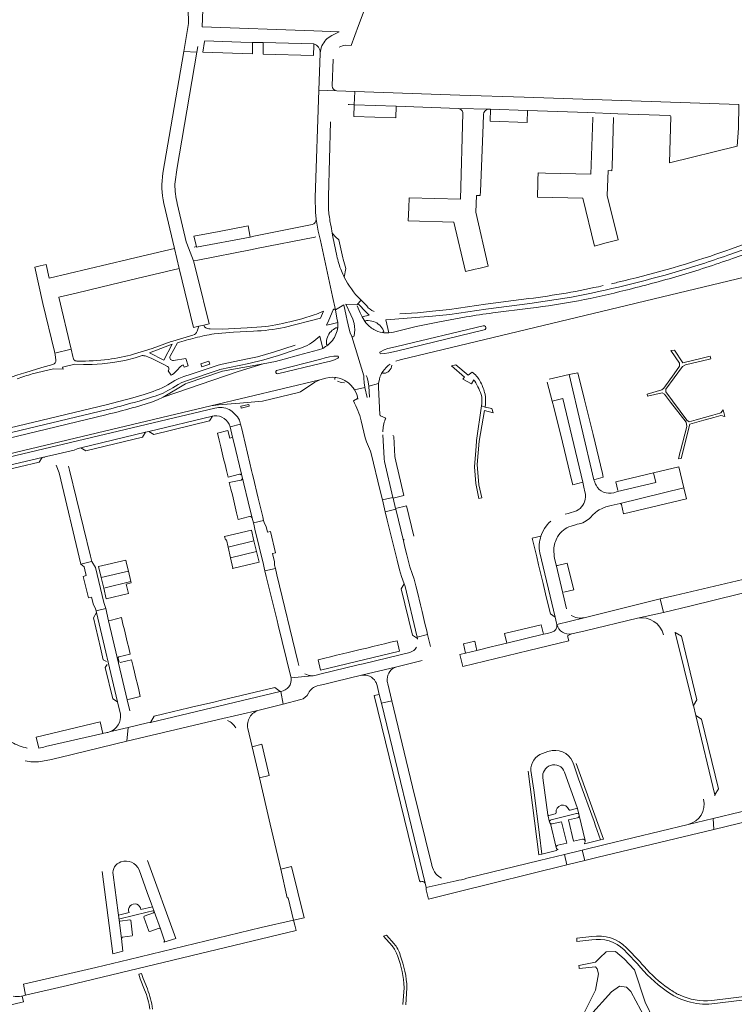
# Model space of a CAD drawing. Header units: metres. Extents: x 166325 to 190320, y 381923 to 404576.
# Tile 110 of 256: x 172106 to 172436, y 385501 to 385955. Entities that reach past the tile are written whole.
import ezdxf

# ---------------------------------------------------------------- set-up
doc = ezdxf.new("R2010")
doc.units = ezdxf.units.M
for name, color, linetype, lineweight in [('B-WE-OG-WATER_MEER-GV', 8, 'Continuous', 18), ('B-WE-VH-VERHARDING_ASFALT-GV', 8, 'Continuous', 18), ('B-WE-VH-VERHARDING_BETON-GV', 8, 'Continuous', 18), ('B-WE-VH-VERHARDING_BETONSTRAATSTEEN-GV', 8, 'Continuous', 18), ('B-WE-VH-VERHARDING_STRAATBAKSTEEN-GV', 8, 'Continuous', 18)]:
    doc.layers.add(name, color=color, linetype=linetype, lineweight=lineweight)

msp = doc.modelspace()

# ---------------------------------------------------------------- linework, layer by layer
at = {"layer": 'B-WE-OG-WATER_MEER-GV', "flags": 128}
for points in [[(172398.43, 385493.788), (172394.684, 385501.853), (172389.652, 385516.711), (172384.912, 385521.858), (172380.899, 385525.259), (172376.652, 385525.063), (172373.692, 385522.225), (172371.745, 385520.349), (172364.135, 385518.776), (172364.219, 385517.858), (172364.264, 385517.363), (172371.713, 385518.198), (172372.452, 385517.234), (172373.085, 385514.871), (172371.735, 385507.425), (172366.046, 385496.054)], [(172369.082, 385495.527), (172379.155, 385506.686), (172382.794, 385509.165), (172385.995, 385508.805), (172387.992, 385506.724), (172394.886, 385493.891)]]:
    msp.add_lwpolyline(points, dxfattribs=at)
at = {"layer": 'B-WE-VH-VERHARDING_ASFALT-GV', "flags": 128}
for points in [[(172257.822, 385915.507), (172258.191, 385915.502), (172260.601, 385915.413), (172260.842, 385921.488), (172252.636, 385921.769), (172244.334, 385922.078), (172242.601, 385872.685), (172242.743, 385865.884), (172243.04, 385862.606), (172243.915, 385857.186), (172245.028, 385852.774), (172250.561, 385826.976), (172251.902, 385820.809), (172255.812, 385823.149)], [(172260.842, 385921.488), (172260.601, 385915.413), (172279.965, 385914.7), (172308.572, 385913.646), (172322.657, 385913.313), (172323.319, 385913.291), (172340.4, 385912.729), (172368.015, 385911.82), (172382.004, 385911.247), (172405.962, 385910.444)], [(172406.466, 385909.906), (172405.835, 385888.686), (172436.974, 385896.33), (172437.646, 385904.601), (172437.753, 385915.457), (172338.916, 385918.919), (172309.221, 385919.829), (172260.842, 385921.488)], [(172248.862, 385865.956), (172248.791, 385866.72), (172248.701, 385873.174), (172249.699, 385907.552)], [(172252.6, 385845.798), (172250.66, 385854.55), (172250.403, 385856.147), (172249.905, 385859.241), (172249.835, 385859.677)], [(172434.131, 385846.557), (172447.02, 385851.13), (172452.821, 385853.371), (172455.413, 385854.859), (172460.047, 385858.111)], [(172446.324, 385853.261), (172433.52, 385848.62), (172432.694, 385848.332), (172429.985, 385847.398)], [(172465.77, 385854.991), (172451.224, 385850.349), (172446.396, 385848.565), (172434.83, 385844.52)], [(172279.68, 385797.26), (172281.684, 385797.825), (172444.83, 385837)], [(172251.902, 385820.809), (172250.561, 385826.976)], [(172276.56, 385810.33), (172275.16, 385816.3), (172277.26, 385816.452), (172296.68, 385817.94), (172304.71, 385818.8), (172321.2, 385821.17), (172341.55, 385823.83), (172360.62, 385826.75)], [(172341.089, 385826.033), (172321.06, 385823.43), (172304.42, 385821.06), (172296.7, 385820.21), (172289.704, 385819.548), (172281.61, 385818.99)], [(172260.699, 385784.037), (172265.466, 385785.153), (172265.44, 385785.26), (172265.12, 385787.24), (172265.08, 385789.44), (172265.07, 385790.388), (172259.55, 385808.62), (172258.75, 385810.33), (172258.25, 385811.97), (172257.85, 385813.95), (172257.38, 385816.02), (172256.936, 385818.041), (172255.812, 385823.149), (172251.902, 385820.809), (172252.631, 385817.02), (172253.02, 385815)], [(172256.795, 385823.48), (172262.01, 385823.353), (172263.75, 385825.329), (172263.43, 385825.66)], [(172262.01, 385823.353), (172256.795, 385823.48), (172259.083, 385818.537), (172259.97, 385816.62), (172260.52, 385814.57)], [(172265.663, 385815.314), (172264.31, 385817.63), (172263.398, 385819.541), (172261.879, 385822.722)], [(172266.33, 385822.659), (172264.506, 385824.547), (172263.75, 385825.329), (172262.01, 385823.353)], [(172262.738, 385823.322), (172265.827, 385820.149), (172267.54, 385818.39), (172264.31, 385817.63), (172265.663, 385815.314)], [(172341.762, 385821.632), (172324.49, 385819.45)], [(172253.02, 385815), (172250, 385814.296), (172247.83, 385813.79), (172248.863, 385816.161), (172250.93, 385820.904)], [(172312.102, 385817.63), (172299.89, 385815.42), (172289.15, 385813.13), (172278.62, 385810.65), (172276.56, 385810.33)], [(172242.95, 385807.15), (172244.73, 385808.76), (172246.08, 385803.13)], [(172259.55, 385808.62), (172265.07, 385790.388)], [(172233.369, 385804.575), (172223.395, 385801.344), (172215.983, 385799.288), (172210.657, 385798.078), (172199.798, 385795.905), (172197.869, 385795.455), (172185.421, 385791.265), (172182.032, 385790.124), (172179.78, 385789.253), (172177.974, 385788.3), (172174.677, 385786.299)], [(172250.025, 385806.146), (172248.626, 385804.816)], [(172246.08, 385803.13), (172244.096, 385802.389), (172234.969, 385799.944), (172228.38, 385798.179), (172224.386, 385797.071), (172218.618, 385795.954), (172207.069, 385792.386), (172172.568, 385780.624), (172170.028, 385779.342), (172167.156, 385778.306), (172159.786, 385776.102)], [(172176.979, 385784.973), (172179.436, 385786.457), (172181.22, 385787.425), (172183.288, 385788.2), (172198.327, 385793.287), (172198.608, 385793.345), (172212.067, 385796.119), (172218.892, 385797.773), (172225.72, 385799.79), (172234.291, 385802.743)], [(172224.81, 385792.96), (172245.195, 385798.193), (172247.13, 385798.69), (172249.15, 385799.2), (172251.19, 385799.53), (172252.86, 385799.57)], [(172253.1, 385798.59), (172251.5, 385797.82), (172249.66, 385797.21), (172247.59, 385796.73), (172245.66, 385796.264), (172225.199, 385791.32)], [(172273.712, 385792.429), (172275.3, 385794.34)], [(172194.488, 385776.703), (172244.753, 385788.598), (172247.582, 385789.324), (172249.206, 385789.723), (172250.639, 385789.855), (172252.149, 385789.76), (172253.595, 385789.45), (172255.105, 385788.92), (172256.31, 385788.25), (172256.419, 385788.195)], [(172266.067, 385790.625), (172266.49, 385789.77), (172267.06, 385787.69), (172267.36, 385785.71), (172271.82, 385786.928), (172272.18, 385788.94)], [(172359.582, 385791.123), (172350.378, 385788.955)], [(172371.978, 385740.095), (172371.776, 385740.49), (172371.615, 385740.852), (172371.358, 385741.471), (172371.127, 385742.2), (172371.03, 385742.607), (172359.582, 385791.123)], [(172266.603, 385780.536), (172265.466, 385785.153), (172260.699, 385784.037)], [(172272.36, 385772.473), (172271.7, 385785.21), (172271.82, 385786.928), (172267.36, 385785.71), (172267.629, 385780.688)], [(172349.532, 385787.566), (172351.727, 385778.828), (172356.726, 385779.997), (172365.836, 385741.43), (172366.305, 385739.198), (172366.855, 385737.026)], [(172163.815, 385781.925), (172158.638, 385780.4), (172146.32, 385777.12), (172098.318, 385765.574), (172073.23, 385759.54)], [(172159.278, 385778.235), (172161.586, 385778.855), (172167.722, 385780.773)], [(172070.723, 385747.175), (172148.708, 385765.781), (172194.488, 385776.703)], [(172262.289, 385779.651), (172262.073, 385780.027), (172260.193, 385778.9)], [(172147.72, 385772.88), (172146.233, 385772.523), (172073.481, 385755.035), (172067.306, 385753.659)], [(172073.746, 385757.419), (172146.914, 385774.951)], [(172274.898, 385770.467), (172275.114, 385771.018), (172272.769, 385771.995)], [(172263.81, 385769.76), (172265.66, 385761.95), (172266.18, 385760.04), (172268.06, 385755.71), (172268.58, 385754.01), (172272.433, 385738.015), (172273.582, 385733.275), (172278.436, 385734.427), (172274.566, 385751.009)], [(172369.379, 385725.246), (172370.507, 385726.465), (172371.513, 385727.381), (172372.602, 385728.198), (172373.36, 385728.677), (172374.797, 385729.377), (172376.554, 385730.066), (172379, 385730.677), (172383.094, 385731.565), (172412.373, 385738.848), (172410.094, 385748.558), (172398.495, 385745.735), (172399.587, 385741.362), (172381.861, 385737.09), (172380.135, 385736.623)], [(172366.679, 385732.405), (172366.369, 385731.606), (172365.958, 385730.855)], [(172362.936, 385728.323), (172359.136, 385727.101), (172357.706, 385726.731)], [(172351.104, 385723.461), (172350.204, 385722.67), (172349.503, 385721.872), (172348.23, 385720.116), (172347.107, 385718.152), (172346.62, 385716.649)], [(172360.46, 385721.263), (172362.051, 385721.719), (172363.343, 385722.055)], [(172524.118, 385717.139), (172500.071, 385711.238), (172467.09, 385703.211), (172447.504, 385698.481), (172408.295, 385689.3), (172401.534, 385687.68), (172403.079, 385681.408), (172415.74, 385684.481), (172470.587, 385698.001), (172525.989, 385711.496)], [(172346.048, 385708.909), (172353.118, 385679.327), (172353.796, 385676.466), (172353.937, 385675.869), (172366.532, 385679.01)], [(172358.409, 385683.082), (172356.696, 385690.286), (172353.568, 385703.394), (172352.887, 385706.336), (172352.745, 385707.301), (172352.526, 385710.361)], [(172391.114, 385678.789), (172403.079, 385681.408), (172401.534, 385687.68), (172366.532, 385679.01), (172353.937, 385675.869)], [(172415.74, 385684.481), (172403.079, 385681.408), (172391.114, 385678.789)], [(172360.756, 385671.509), (172360.895, 385671.557), (172366.966, 385672.941), (172391.114, 385678.789)], [(172416.822, 385638.537), (172416.791, 385638.669), (172408.506, 385672.189), (172408.453, 385672.405)], [(172277.948, 385640.737), (172273.085, 385639.642), (172293.205, 385556.622), (172293.688, 385554.63), (172307.622, 385557.826)], [(172296.346, 385564.862), (172296.296, 385565.018), (172287.484, 385601.093), (172277.948, 385640.737)], [(172216.798, 385636.383), (172198.065, 385632.031)], [(172426.76, 385596.868), (172426.651, 385597.326), (172417.93, 385633.894), (172416.822, 385638.537)], [(172116.072, 385612.763), (172120.373, 385613.535), (172124.922, 385614.558), (172155.878, 385622.055), (172156.406, 385628.409), (172147.916, 385626.401)], [(172216.873, 385605.16), (172213.562, 385619.479), (172211.609, 385627.927)], [(172146.201, 385625.983), (172145.18, 385625.748), (172144.722, 385625.643), (172118.394, 385619.585)], [(172217.71, 385536.18), (172232.659, 385539.587), (172230.095, 385549.977), (172229.766, 385549.89), (172226.706, 385563.164), (172221.788, 385583.901), (172216.873, 385605.16)], [(172414.482, 385583.771), (172425.877, 385586.483), (172438.644, 385589.521)], [(172358.604, 385565.189), (172357.477, 385569.911), (172345.92, 385567.101), (172312.439, 385558.96)], [(172293.736, 385553.652), (172294.764, 385549.317), (172307.66, 385552.585), (172358.604, 385565.189)], [(172307.622, 385557.826), (172293.688, 385554.63)], [(172278.917, 385528.749), (172275.513, 385532.682), (172274.13, 385532.332), (172278.02, 385527.785)], [(172370.06, 385532.093), (172363.152, 385531.319), (172363.114, 385529.756), (172370.041, 385530.584)], [(172392.21, 385520.54), (172386.035, 385526.92)], [(172384.87, 385525.973), (172386.398, 385524.381), (172391.028, 385519.557)], [(172165.307, 385507.941), (172163.294, 385512.724), (172162.594, 385515.024), (172161.286, 385514.711), (172161.953, 385512.532), (172164, 385507.501)], [(172283.555, 385508.478), (172282.997, 385500.791)], [(172284.353, 385500.679), (172284.886, 385508.411)], [(172444.12, 385504.882), (172425.269, 385502.565)], [(172425.317, 385501.026), (172444.426, 385503.349)]]:
    msp.add_lwpolyline(points, dxfattribs=at)
at = {"layer": 'B-WE-VH-VERHARDING_ASFALT-GV'}
for points in [[(172405.962, 385910.444, -0.412667), (172406.466, 385909.906)], [(172249.278, 385862.713, -0.0142272), (172248.862, 385865.956)], [(172249.835, 385859.677, -0.0141699), (172249.278, 385862.713)], [(172429.985, 385847.398, -0.0232347), (172384.796, 385834.264)], [(172409.94, 385838.677, 0.0132877), (172434.131, 385846.557)], [(172434.83, 385844.52, -0.0130485), (172410.242, 385836.511)], [(172263.43, 385825.66, -0.082934), (172255.955, 385835.97)], [(172360.62, 385826.75, 0.0247125), (172409.94, 385838.677)], [(172410.242, 385836.511, -0.0090716), (172385.71, 385829.93)], [(172375.278, 385832.013, -0.0230442), (172341.089, 385826.033)], [(172384.796, 385834.264, -0.0036649), (172379.071, 385832.879)], [(172385.71, 385829.93, -0.0313984), (172341.762, 385821.632)], [(172262.01, 385823.353, -0.3914756), (172262.738, 385823.322)], [(172269.762, 385820.049, -0.1380456), (172266.33, 385822.659)], [(172250.93, 385820.904, -0.7231807), (172251.902, 385820.809)], [(172324.49, 385819.45, 0.0080875), (172312.102, 385817.63)], [(172252.18, 385812.63, -0.5866619), (172252.859, 385811.988)], [(172253.02, 385815, -0.0992699), (172252.859, 385811.988)], [(172260.52, 385814.57, -0.0954453), (172260.529, 385808.839)], [(172265.829, 385815.03, -0.1772454), (172265.663, 385815.314)], [(172269.67, 385811.8, -0.0762077), (172265.829, 385815.03)], [(172252.859, 385811.988, -0.1304582), (172250.025, 385806.146)], [(172260.529, 385808.839, -0.6421224), (172259.55, 385808.62)], [(172273.55, 385810.5, 0.0996875), (172276.56, 385810.33)], [(172234.291, 385802.743, 0.1111917), (172242.95, 385807.15)], [(172246.08, 385803.13, 0.0530444), (172248.626, 385804.816)], [(172252.86, 385799.57, -0.7918271), (172253.1, 385798.59)], [(172272.86, 385800.61, -0.7360233), (172272.639, 385801.59)], [(172272.18, 385788.94, -0.0828718), (172273.712, 385792.429)], [(172174.677, 385786.299, -0.057931), (172163.815, 385781.925)], [(172256.419, 385788.195, -0.1066994), (172259.32, 385785.83)], [(172259.32, 385785.83, -0.0492467), (172260.699, 385784.037)], [(172167.722, 385780.773, 0.0703298), (172176.979, 385784.973)], [(172260.699, 385784.037, -0.1038716), (172262.289, 385779.651)], [(172146.914, 385774.951, 0.0119841), (172159.278, 385778.235)], [(172159.786, 385776.102, -0.0112648), (172147.72, 385772.88)], [(172260.193, 385778.9, -0.070069), (172263.81, 385769.76)], [(172272.769, 385771.995, -0.3439674), (172272.36, 385772.473)], [(172273.795, 385764.649, -0.0958304), (172274.898, 385770.467)], [(172274.566, 385751.009, -0.0339275), (172274.356, 385752.541)], [(172375.426, 385736.863, -0.1959563), (172371.978, 385740.095)], [(172366.855, 385737.026, -0.1645837), (172366.679, 385732.405)], [(172380.135, 385736.623, -0.1600605), (172375.426, 385736.863)], [(172365.958, 385730.855, -0.1544014), (172362.936, 385728.323)], [(172363.343, 385722.055, 0.1663802), (172369.379, 385725.246)], [(172354.284, 385716.318, -0.1817972), (172360.46, 385721.263)], [(172346.62, 385716.649, 0.1269731), (172346.048, 385708.909)], [(172352.526, 385710.361, -0.1267394), (172354.284, 385716.318)], [(172366.532, 385679.01, -0.1972238), (172360.56, 385680.089)], [(172391.114, 385678.789, -0.3903997), (172403.117, 385671.139)], [(172353.937, 385675.869, 0.3981184), (172360.756, 385671.509)], [(172212.471, 385633.218, -0.1970319), (172216.798, 385636.383)], [(172202.223, 385631.608, -0.1683166), (172205.987, 385628.266)], [(172211.609, 385627.927, -0.1969154), (172212.471, 385633.218)], [(172147.916, 385626.401, -0.0570241), (172146.201, 385625.983)], [(172109.891, 385618.943, -0.0952015), (172102.722, 385621.713)], [(172109.015, 385612.98, 0.0797863), (172116.072, 385612.763)], [(172421.526, 385595.319, -0.4139367), (172414.482, 385583.771)], [(172298.205, 385560.961, -0.0675848), (172296.346, 385564.862)], [(172300.729, 385558.982, -0.0890641), (172298.205, 385560.961)], [(172312.439, 385558.96, -0.0539659), (172307.622, 385557.826)], [(172293.688, 385554.63, -0.0838434), (172293.736, 385553.652)], [(172386.035, 385526.92, 0.245299), (172370.06, 385532.093)], [(172278.02, 385527.785, -0.0961724), (172280.467, 385523.296)], [(172281.732, 385523.567, 0.1256773), (172278.917, 385528.749)], [(172370.041, 385530.584, -0.2380035), (172384.87, 385525.973)], [(172280.467, 385523.296, -0.0859995), (172283.555, 385508.478)], [(172284.886, 385508.411, 0.0843291), (172281.732, 385523.567)], [(172391.028, 385519.557, 0.072945), (172404.221, 385507.096)], [(172394.128, 385518.247, -0.0121208), (172392.21, 385520.54)], [(172405.167, 385508.353, -0.0598513), (172394.128, 385518.247)], [(172409.874, 385505.446, -0.0477821), (172405.167, 385508.353)], [(172164, 385507.501, -0.0632503), (172166.455, 385498.55)], [(172167.716, 385498.652, 0.051419), (172165.307, 385507.941)], [(172404.221, 385507.096, 0.1797544), (172425.317, 385501.026)], [(172410.409, 385505.189, -0.0052857), (172409.874, 385505.446)], [(172425.269, 385502.565, -0.1320528), (172410.409, 385505.189)]]:
    msp.add_lwpolyline(points, format="xyb", dxfattribs=at)
at = {"layer": 'B-WE-VH-VERHARDING_ASFALT-GV', "flags": 128}
for points in [[(172408.08, 385802.353), (172406.506, 385802.185), (172410.45, 385796.322), (172410.412, 385794.923), (172407.919, 385791.435), (172403.213, 385784.85), (172402.228, 385783.959), (172395.52, 385782.052), (172395.749, 385781.105), (172402.429, 385782.659), (172403.499, 385782.076), (172406.336, 385778.39), (172413.492, 385769.089), (172413.881, 385767.097), (172410.86, 385755.896), (172410.797, 385755.663), (172410.155, 385752.888), (172410.001, 385752.225), (172411.199, 385752.429), (172415.262, 385768.205), (172421.649, 385769.988), (172424.629, 385770.82), (172426.27, 385771.278), (172429.491, 385772.177), (172430.191, 385772.007), (172430.599, 385771.909), (172431.25, 385771.751), (172430.506, 385774.823), (172430.044, 385774.224), (172429.432, 385773.429), (172429.03, 385773.315), (172425.795, 385772.399), (172418.083, 385770.215), (172414.938, 385769.324), (172413.74, 385770.028), (172404.099, 385783.026), (172404.211, 385784.287), (172411.813, 385794.695), (172413.264, 385795.489), (172424.25, 385798.139), (172424.832, 385798.279), (172424.538, 385799.494), (172420.266, 385798.429), (172412.046, 385796.38)], [(172279.729, 385729.042), (172274.903, 385727.822), (172275.84, 385723.956), (172280.336, 385705.579), (172281.459, 385701), (172282.295, 385697.935), (172283.608, 385694.546), (172283.826, 385693.983), (172289.543, 385670.068), (172294.398, 385671.21), (172293.983, 385672.929), (172293.174, 385676.282), (172291.814, 385681.914), (172291.072, 385684.99), (172289.678, 385690.768), (172288.955, 385693.763), (172288.14, 385696.737), (172287.267, 385699.367), (172286.239, 385702.441), (172284.767, 385708.052), (172283.964, 385711.437), (172283.267, 385714.374)], [(172216.798, 385636.383), (172227.891, 385639.21), (172226.702, 385645.058), (172226.428, 385644.993), (172166.697, 385630.781), (172166.416, 385630.714), (172165.417, 385630.541), (172156.406, 385628.409), (172155.878, 385622.055), (172198.065, 385632.031)], [(172487.496, 385596.289), (172486.452, 385601.079), (172477.096, 385598.817), (172438.644, 385589.521), (172425.877, 385586.483), (172426.179, 385581.4)], [(172426.179, 385581.4), (172425.877, 385586.483), (172414.482, 385583.771), (172376.251, 385574.475), (172365.584, 385571.882), (172366.755, 385567.206), (172372.892, 385568.724)], [(172233.818, 385534.841), (172233.227, 385537.298), (172232.659, 385539.587), (172217.71, 385536.18), (172156.974, 385521.561), (172141.578, 385517.831), (172108.192, 385510.149), (172109.208, 385505.07), (172128.527, 385509.498)]]:
    msp.add_lwpolyline(points, close=True, dxfattribs=at)
at = {"layer": 'B-WE-VH-VERHARDING_BETON-GV', "flags": 128}
for points in [[(172190.365, 385794.546), (172194.131, 385795.841), (172193.64, 385797.208), (172189.905, 385795.975)], [(172208.285, 385776.43), (172208.49, 385775.554), (172212.184, 385776.437), (172211.975, 385777.312)]]:
    msp.add_lwpolyline(points, close=True, dxfattribs=at)
at = {"layer": 'B-WE-VH-VERHARDING_BETONSTRAATSTEEN-GV', "flags": 128}
for points in [[(172256.626, 385942.851), (172259.231, 385942.718), (172262.623, 385951.853), (172265.212, 385958.827), (172266.316, 385961.801), (172266.83, 385963.184), (172267.011, 385975.556), (172267.032, 385977.028), (172267.033, 385977.08), (172267.475, 385986.308), (172267.962, 385996.067), (172268.331, 386003.462), (172268.38, 386003.856)], [(172244.941, 385939.361), (172245.013, 385940.026), (172245.171, 385940.857), (172245.403, 385941.671), (172245.707, 385942.46), (172246.08, 385943.22), (172246.519, 385943.942), (172247.021, 385944.623), (172247.582, 385945.256), (172248.197, 385945.837), (172248.861, 385946.36), (172249.57, 385946.822), (172250.317, 385947.219), (172253.65, 385948.979), (172241.942, 385949.396), (172190.472, 385951.23), (172191.478, 385974.901)], [(172183.879, 385966.941), (172184.308, 385952.792), (172182.084, 385939.845), (172188.064, 385939.661), (172188.489, 385942.175)], [(172253.65, 385948.979), (172250.317, 385947.219), (172249.57, 385946.822), (172248.861, 385946.36), (172248.197, 385945.837), (172247.582, 385945.256), (172247.021, 385944.623), (172246.519, 385943.942), (172246.08, 385943.22), (172245.707, 385942.46), (172245.403, 385941.671), (172245.171, 385940.857), (172245.013, 385940.026), (172244.941, 385939.361), (172244.929, 385939.038), (172244.334, 385922.078), (172252.636, 385921.769)], [(172191.727, 385944.899), (172208.419, 385944.255), (172213.685, 385944.13), (172218.695, 385944.011), (172241.967, 385943.457)], [(172177.932, 385878.722), (172178.985, 385886.433), (172180.147, 385892.793), (172188.064, 385939.661), (172182.084, 385939.845), (172172.462, 385883.828)], [(172250.449, 385924.125), (172250.865, 385936.412)], [(172322.657, 385913.313), (172308.572, 385913.646)], [(172310.622, 385911.708), (172310.632, 385911.438), (172309.591, 385871.814), (172285.824, 385872.462), (172285.682, 385867.955), (172285.489, 385861.856), (172306.403, 385861.289), (172311.795, 385838.515), (172316.364, 385839.572), (172318.034, 385839.959), (172322.282, 385840.942), (172316.584, 385865.911), (172316.872, 385873.63), (172318.681, 385873.56), (172318.75, 385875.344), (172319.94, 385906.148)], [(172319.94, 385906.148), (172320.125, 385910.93)], [(172370.46, 385909.682), (172370.499, 385909.136), (172369.555, 385883.353), (172348.752, 385883.925), (172345.347, 385884.068), (172345.248, 385880.843), (172345.19, 385878.97), (172345.157, 385877.886), (172345.049, 385874.381), (172345.001, 385872.84), (172365.915, 385872.274), (172371.225, 385850.235), (172376.075, 385851.531), (172382.135, 385853.151), (172377.175, 385873.534), (172377.572, 385885.021), (172379.294, 385884.994), (172379.345, 385886.768), (172380, 385909.444)], [(172382.004, 385911.247), (172368.015, 385911.82)], [(172172.879, 385869.921), (172177.738, 385849.186), (172179.97, 385839.972), (172186.54, 385812.804), (172188.959, 385813.35), (172191.284, 385813.875), (172193.834, 385814.451), (172188.374, 385836.169), (172186.553, 385843.416), (172183.467, 385851.378)], [(172183.467, 385851.378), (172183.17, 385852.144), (172182.692, 385854.194), (172179.037, 385869.877)], [(172245.028, 385852.774), (172243.915, 385857.186), (172243.04, 385862.606)], [(172241.252, 385860.217), (172241.142, 385860.195), (172214.374, 385854.766), (172212.673, 385854.421), (172187.962, 385849.71), (172187.886, 385850.044), (172186.802, 385849.804)], [(172183.467, 385851.378), (172186.553, 385843.416), (172188.594, 385843.817), (172213.646, 385848.738), (172215.545, 385849.111), (172242.464, 385854.398)], [(172242.464, 385854.398), (172242.863, 385854.44)], [(172250.403, 385856.147), (172250.66, 385854.55), (172252.6, 385845.798)], [(172255.955, 385835.97), (172256.76, 385839.872), (172255.514, 385844.243), (172255.375, 385844.846), (172253.513, 385853.073), (172251.943, 385854.467), (172250.403, 385856.147)], [(172228.325, 385812.779), (172245.1, 385817.01), (172246.42, 385820.22)], [(172242.165, 385818.53), (172236.43, 385816.77), (172230.86, 385815.395)], [(172191.284, 385813.875), (172188.959, 385813.35), (172188.246, 385811.072)], [(172217.867, 385812.98), (172211.245, 385812.625), (172205.45, 385812.22), (172202.706, 385812.131), (172199.92, 385812.04), (172194.275, 385812.045)], [(172320.061, 385813.54), (172280.192, 385803.973), (172278.176, 385803.489), (172276.11, 385802.99), (172274.36, 385802.44), (172272.639, 385801.59)], [(172186.308, 385809.178), (172176.955, 385806.48), (172176.195, 385806.21), (172167.51, 385803.121), (172158.966, 385800.454)], [(172196.048, 385809.8), (172205.02, 385810.56), (172214.24, 385811.04)], [(172272.86, 385800.61), (172274.55, 385800.71), (172276.57, 385801.07), (172278.633, 385801.569), (172280.627, 385802.047), (172320.522, 385811.601)], [(172175.794, 385799.509), (172179.13, 385805.73)], [(172131.24, 385798.251), (172131.15, 385798.708), (172131, 385799.346), (172130.194, 385802.786), (172122.637, 385800.884), (172122.792, 385800.24), (172123.157, 385797.712)], [(172159.685, 385798.77), (172162.865, 385799.829)], [(172164.769, 385799.48), (172165.553, 385799.171), (172167.36, 385798.46), (172173.193, 385795.492), (172174.58, 385794.786)], [(172121.813, 385795.659), (172116.702, 385794.267), (172109.25, 385792.008)], [(172112.279, 385791.352), (172122.105, 385793.698), (172126.506, 385793.605), (172126.252, 385794.391), (172131.871, 385795.806), (172135.838, 385795.63), (172139.82, 385795.7), (172144.41, 385796), (172149.305, 385796.55), (172154.9, 385797.555)], [(172180.326, 385794.685), (172181.139, 385795.237), (172181.84, 385795.462), (172182.201, 385794.457), (172184.098, 385795.127), (172183.013, 385798.488), (172177.28, 385797.56)], [(172225.199, 385791.32), (172245.66, 385796.264)], [(172245.66, 385796.264), (172247.59, 385796.73), (172249.66, 385797.21), (172251.5, 385797.82), (172253.1, 385798.59)], [(172314.861, 385792.199), (172313.01, 385790.78), (172307.41, 385795.56), (172305.39, 385795.09), (172311.35, 385789.89), (172310.59, 385789), (172314.59, 385786.84), (172315.69, 385788.64)], [(172174.899, 385792.782), (172176.328, 385790.712)], [(172255.105, 385788.92), (172253.595, 385789.45), (172252.149, 385789.76)], [(172252.915, 385788.04), (172254.575, 385787.46), (172256.081, 385787.26)], [(172256.419, 385788.195), (172256.31, 385788.25), (172255.105, 385788.92)], [(172319.319, 385780.862), (172319.329, 385780.767), (172319.338, 385780.672)], [(172319.271, 385776.645), (172320.86, 385776.1)], [(172196.391, 385775.49), (172072.845, 385746.205), (172071.033, 385745.78)], [(172075.474, 385743.098), (172076.811, 385743.415), (172116.821, 385752.904), (172131.498, 385756.279), (172132.965, 385756.842), (172134.703, 385757.269), (172164.419, 385764.492), (172166.037, 385764.851), (172195.227, 385771.933), (172196.099, 385772.037)], [(172203.397, 385766.991), (172208.182, 385768.219), (172207.726, 385770.107)], [(172204.586, 385762.154), (172203.237, 385761.763), (172202.297, 385765.263), (172197.552, 385763.992), (172198.328, 385760.799), (172199.075, 385757.725), (172199.737, 385755.004), (172200.399, 385752.283), (172201.06, 385749.563), (172201.722, 385746.842), (172202.466, 385743.781), (172207.752, 385745.162)], [(172273.84, 385763.324), (172274.356, 385752.541)], [(172274.566, 385751.009), (172278.436, 385734.427), (172278.513, 385734.143), (172283.49, 385735.314), (172279.692, 385751.069), (172279.381, 385752.505), (172279.324, 385753.303), (172278.885, 385762.461)], [(172213.515, 385724.919), (172213.098, 385726.932), (172212.802, 385727.973), (172208.657, 385745.129), (172205.118, 385759.858), (172204.586, 385762.154)], [(172131.498, 385756.279), (172116.821, 385752.904), (172118.06, 385753.005)], [(172123.333, 385749.297), (172124.608, 385745.768), (172134.618, 385703.704), (172139.551, 385704.854), (172139.754, 385704.901), (172139.147, 385707.384), (172129.439, 385747.063), (172129.011, 385748.872)], [(172398.495, 385745.735), (172381.101, 385741.62), (172382.056, 385737.636)], [(172381.861, 385737.09), (172399.587, 385741.362), (172398.495, 385745.735)], [(172208.384, 385742.376), (172203.044, 385741.355), (172203.786, 385738.284), (172204.442, 385735.562), (172205.099, 385732.84), (172205.756, 385730.118), (172206.413, 385727.396), (172207.152, 385724.334), (172211.667, 385725.442), (172212.545, 385725.651)], [(172413.597, 385733.788), (172412.373, 385738.848), (172383.094, 385731.565)], [(172383.671, 385731.174), (172384.706, 385726.818), (172413.597, 385733.788)], [(172288.026, 385716.579), (172284.655, 385730.539), (172279.66, 385729.34)], [(172279.66, 385729.34), (172279.729, 385729.042), (172283.267, 385714.374)], [(172346.62, 385716.649), (172342.535, 385715.683), (172343.49, 385711.942), (172344.647, 385707.105), (172345.547, 385703.343), (172346.701, 385698.521), (172347.591, 385694.801), (172348.743, 385689.988), (172349.639, 385686.243), (172350.954, 385680.745), (172353.118, 385679.327), (172346.048, 385708.909)], [(172353.568, 385703.394), (172356.696, 385690.286)], [(172357.076, 385690.851), (172361.684, 385691.901), (172360.977, 385694.832), (172358.737, 385704.126), (172354.173, 385703.013)], [(172224.965, 385698.835), (172224.271, 385701.694), (172219.481, 385700.563), (172220.093, 385698.051), (172225.051, 385677.665), (172225.566, 385675.548), (172231.211, 385652.34), (172231.467, 385651.287), (172241.098, 385652.268)], [(172235.138, 385656.936), (172234.675, 385658.843), (172224.965, 385698.835)], [(172141.802, 385681.456), (172140.41, 385678.915), (172143.671, 385665.136), (172144.967, 385659.658), (172146.395, 385658.761)], [(172147.418, 385677.59), (172146.081, 385683.258), (172141.633, 385682.169), (172141.802, 385681.456), (172151.567, 385640.219), (172152.903, 385634.576)], [(172146.714, 385657.401), (172145.871, 385656.007), (172149.305, 385641.662), (172151.567, 385640.219), (172141.802, 385681.456)], [(172152.137, 385660.96), (172157.416, 385662.174), (172156.689, 385665.189), (172156.033, 385667.911), (172155.376, 385670.633), (172154.72, 385673.355), (172154.064, 385676.077), (172153.326, 385679.139), (172148.783, 385677.948), (172147.418, 385677.59), (172155.998, 385641.234), (172157.045, 385641.476), (172162.047, 385642.632), (172161.323, 385645.698), (172160.68, 385648.423), (172160.037, 385651.148), (172159.394, 385653.873)], [(172157.217, 385636.066), (172155.998, 385641.234), (172147.418, 385677.59)], [(172351.589, 385672.29), (172349.56, 385671.799), (172347.797, 385671.372), (172330.942, 385667.289), (172326.215, 385666.144), (172323.714, 385665.538), (172317.074, 385663.929), (172311.837, 385662.661), (172309.208, 385662.024), (172309.941, 385659.036), (172310.552, 385656.547), (172341.065, 385663.929), (172359.412, 385668.419)], [(172295.725, 385665.71), (172294.398, 385671.21), (172289.543, 385670.068), (172289.711, 385669.369), (172289.755, 385669.183)], [(172359.412, 385668.419), (172358.853, 385670.722), (172360.756, 385671.509)], [(172286.228, 385663.026), (172281.696, 385661.928), (172264.72, 385657.813), (172262.345, 385657.238), (172245.311, 385653.109), (172242.381, 385652.399), (172241.743, 385652.3), (172241.098, 385652.268), (172231.467, 385651.287)], [(172152.252, 385658.596), (172151.804, 385660.325)], [(172159.394, 385653.873), (172158.751, 385656.598), (172158.027, 385659.664), (172152.835, 385658.314)], [(172280.198, 385656.418), (172291.831, 385659.221)], [(172243.559, 385647.551), (172244.828, 385647.858), (172247.028, 385648.391), (172251.888, 385649.567), (172263.93, 385652.482), (172280.198, 385656.418)], [(172280.198, 385656.418), (172263.93, 385652.482)], [(172226.702, 385645.058), (172227.891, 385639.21), (172236.016, 385641.281)], [(172271.127, 385647.72), (172272.107, 385643.675), (172273.085, 385639.642), (172277.948, 385640.737), (172276.063, 385648.575)], [(172273.085, 385639.642), (172272.107, 385643.675), (172269.812, 385643.122), (172290.616, 385557.738), (172291.154, 385557.339), (172291.701, 385557.498)], [(172293.205, 385556.622), (172273.085, 385639.642)], [(172144.722, 385625.643), (172143.515, 385631.072), (172114.108, 385623.924), (172115.228, 385618.902)], [(172147.916, 385626.401), (172156.406, 385628.409), (172165.417, 385630.541)], [(172118.394, 385619.585), (172144.722, 385625.643)], [(172347.341, 385616.419), (172349.825, 385617.345), (172351.76, 385617.745)], [(172340.787, 385608.255), (172345.632, 385569.738), (172346.996, 385570.065), (172345.943, 385578.993), (172343.326, 385599.612), (172342.025, 385608.539)], [(172342.025, 385608.539), (172343.326, 385599.612), (172345.943, 385578.993), (172346.996, 385570.065), (172353.816, 385571.681), (172353.747, 385571.961), (172354.614, 385572.177)], [(172361.687, 385611.169), (172363.979, 385604.707), (172371.057, 385585.085), (172371.734, 385583.07), (172374.095, 385576.663), (172375.353, 385576.962), (172362.78, 385611.778)], [(172366.598, 385575.168), (172366.697, 385574.775), (172374.095, 385576.663), (172371.734, 385583.07), (172371.057, 385585.085), (172363.979, 385604.707), (172361.687, 385611.169)], [(172350.624, 385584.729), (172349.746, 385588.194), (172347.511, 385605.172)], [(172357.468, 385607.84), (172363.319, 385591.55), (172364.16, 385588.067)], [(172363.451, 385586.854), (172359.292, 385585.826), (172361.607, 385575.984), (172365.798, 385576.97)], [(172364.19, 385587.884), (172366.92, 385576.313)], [(172350.98, 385584.169), (172353.607, 385573.099)], [(172354.34, 385574.122), (172358.478, 385575.134), (172356.005, 385584.937), (172351.824, 385583.976)], [(172161.441, 385562.831), (172165.235, 385552.373), (172167.193, 385546.977), (172167.605, 385545.842), (172168.383, 385543.696), (172168.402, 385543.643), (172171.303, 385535.617), (172173.205, 385530.175)], [(172172.919, 385529.54), (172178.375, 385531.124), (172165.389, 385567.203)], [(172144.517, 385562.001), (172149.328, 385524.165), (172154.055, 385525.288), (172153.345, 385531.151), (172152.236, 385539.657), (172152.234, 385539.673), (172151.948, 385541.976), (172151.803, 385543.076), (172151.045, 385548.83), (172149.495, 385560.583)], [(172168.156, 385543.039), (172163.868, 385541.478), (172163.68, 385541.088), (172166.029, 385534.586), (172166.406, 385534.407), (172170.728, 385535.952), (172171.303, 385535.617), (172168.402, 385543.643)], [(172152.236, 385539.657), (172153.345, 385531.151), (172153.685, 385531.722), (172153.684, 385531.726), (172158.234, 385532.37), (172158.494, 385532.717), (172157.62, 385539.601), (172157.287, 385539.852), (172152.743, 385539.218)], [(172107.344, 385504.643), (172107.552, 385504.691), (172109.208, 385505.07), (172108.192, 385510.149)], [(172087.989, 385505.819), (172087.806, 385505.654), (172087.69, 385505.55), (172082.605, 385500.971), (172073.463, 385498.872), (172071.427, 385500.124), (172069.824, 385501.045), (172061.399, 385499.063), (172058.144, 385493.071), (172047.284, 385490.427), (172035.479, 385487.553), (172033.702, 385487.12), (172033.53, 385487.078), (172030.832, 385487.725), (172032.894, 385482.315), (172034.371, 385483.927), (172036.371, 385484.434), (172047.851, 385487.346), (172059.873, 385490.396), (172063.459, 385496.471), (172066.358, 385497.237), (172068.516, 385495.845), (172069.181, 385492.643), (172108.168, 385501.984)], [(172108.168, 385501.984), (172107.552, 385504.691), (172107.344, 385504.643)]]:
    msp.add_lwpolyline(points, dxfattribs=at)
for points in [[(172213.685, 385944.13), (172208.419, 385944.255), (172191.727, 385944.899), (172191.651, 385944.453), (172190.821, 385939.576), (172213.685, 385938.872)], [(172241.955, 385942.904), (172241.967, 385943.457), (172218.695, 385944.011), (172218.695, 385938.718), (172241.851, 385938.005)], [(172279.965, 385914.7), (172260.601, 385915.413), (172260.387, 385910.014), (172279.732, 385909.381)], [(172340.4, 385912.729), (172323.319, 385913.291), (172323.169, 385907.83), (172340.254, 385907.205)], [(172211.708, 385859.607), (172198.374, 385857.049), (172186.759, 385854.821), (172187.886, 385850.044), (172187.962, 385849.71), (172212.673, 385854.421)], [(172161.116, 385835.449), (172168.23, 385837.17), (172179.97, 385839.972), (172177.738, 385849.186), (172175.79, 385848.722), (172156.898, 385844.23), (172156.365, 385844.103), (172120.032, 385835.464), (172118.643, 385841.709), (172115.961, 385841.078), (172113.397, 385840.475), (172117.101, 385823.838), (172122.456, 385801.632), (172122.637, 385800.884), (172130.194, 385802.786), (172124.574, 385826.763), (172132.474, 385828.633), (172143.869, 385831.341)], [(172172.84, 385797.68), (172166.35, 385801.06), (172176.702, 385805.063)], [(172218.618, 385795.954), (172199.934, 385792.558), (172198.986, 385792.239), (172183.651, 385787.074), (172182.785, 385786.782), (172172.568, 385780.624), (172207.069, 385792.386)], [(172359.582, 385791.123), (172371.03, 385742.607), (172375.321, 385743.746), (172375.016, 385745.454), (172370.612, 385763.422), (172366.727, 385779.47), (172363.667, 385791.919)], [(172234.907, 385782.81), (172235.882, 385783.042), (172242.505, 385787.603), (172244.753, 385788.598), (172194.488, 385776.703), (172198.087, 385777.026), (172207.936, 385777.92), (172218.304, 385778.86)], [(172317.254, 385749.665), (172318.169, 385760.429), (172320.539, 385774.564), (172324.52, 385773.415), (172324.021, 385775.375), (172320.86, 385776.1), (172319.271, 385776.645), (172316.902, 385760.641), (172316.87, 385760.217), (172316.547, 385756.013), (172315.975, 385748.547), (172316.628, 385740.812), (172317.935, 385733.906), (172319.42, 385734.246), (172317.978, 385740.281)], [(172351.727, 385778.828), (172352.523, 385776.035), (172356.472, 385759.941), (172360.894, 385741.96), (172361.332, 385740.278), (172365.836, 385741.43), (172356.726, 385779.997)], [(172212.489, 385750.266), (172209.212, 385764.001), (172208.9, 385765.364), (172208.182, 385768.219), (172203.397, 385766.991), (172204.586, 385762.154), (172205.118, 385759.858), (172208.657, 385745.129), (172212.802, 385727.973), (172213.098, 385726.932), (172213.515, 385724.919), (172214.142, 385722.745), (172218.839, 385723.848), (172218.481, 385725.434), (172217.57, 385729.181), (172216.399, 385734.152), (172213.973, 385743.944), (172213.735, 385744.981), (172213.272, 385746.901)], [(172278.513, 385734.143), (172278.436, 385734.427), (172273.582, 385733.275), (172274.903, 385727.822), (172279.729, 385729.042), (172279.66, 385729.34)], [(172219.99, 385721.053), (172219.225, 385722.436), (172218.839, 385723.848), (172214.142, 385722.745), (172214.461, 385721.287), (172214.802, 385719.829), (172218.787, 385703.462), (172219.054, 385701.987), (172219.481, 385700.563), (172224.271, 385701.694), (172223.904, 385703.146), (172223.935, 385704.686), (172223.002, 385708.56), (172224.392, 385708.918), (172221.993, 385718.687), (172220.637, 385718.378)], [(172201.272, 385714.817), (172201.691, 385714.917), (172202.472, 385711.514), (172214.407, 385714.386), (172213.188, 385719.424), (172200.87, 385716.467)], [(172214.407, 385714.386), (172202.472, 385711.514), (172203.594, 385706.625), (172215.595, 385709.474)], [(172215.595, 385709.474), (172203.594, 385706.625), (172204.684, 385701.873), (172204.439, 385701.813), (172204.489, 385701.61), (172216.791, 385704.53)], [(172141.343, 385702.17), (172139.754, 385704.901), (172139.551, 385704.854), (172134.618, 385703.704), (172136.109, 385702.479), (172136.505, 385701.025), (172137.159, 385698.391), (172135.77, 385698.04), (172138.105, 385688.23), (172139.542, 385688.521), (172140.415, 385684.916), (172141.301, 385683.572), (172141.633, 385682.169), (172146.081, 385683.258), (172145.758, 385684.627), (172145.224, 385686.064)], [(172142.8, 385702.567), (172144, 385697.555), (172156.549, 385700.524), (172155.713, 385703.925), (172155.309, 385705.572)], [(172156.549, 385700.524), (172144, 385697.555), (172145.186, 385692.598), (172157.731, 385695.72)], [(172157.731, 385695.72), (172145.186, 385692.598), (172146.375, 385687.63), (172156.565, 385690.108), (172155.575, 385694.417), (172157.904, 385695.016)], [(172283.608, 385694.546), (172282.266, 385692.246), (172287.403, 385670.922), (172289.711, 385669.369), (172289.543, 385670.068), (172283.826, 385693.983)], [(172329.84, 385671.747), (172330.942, 385667.289), (172347.797, 385671.372), (172346.776, 385675.684)], [(172408.506, 385672.189), (172416.791, 385638.669), (172416.822, 385638.537), (172418.455, 385641.125), (172411.331, 385670.568)], [(172281.447, 385663.652), (172280.302, 385668.416), (172277.289, 385667.684), (172274.568, 385667.023), (172271.847, 385666.362), (172269.126, 385665.701), (172266.405, 385665.04), (172263.332, 385664.294), (172260.876, 385663.74), (172257.864, 385663.007), (172255.143, 385662.346), (172252.422, 385661.684), (172249.702, 385661.023), (172246.981, 385660.361), (172243.909, 385659.614), (172244.98, 385654.85)], [(172316.094, 385668.25), (172310.868, 385666.991), (172311.837, 385662.661), (172317.074, 385663.929)], [(172226.428, 385644.993), (172224.033, 385646.878), (172199.465, 385641.027), (172195.842, 385640.164), (172185.647, 385637.735), (172184.468, 385637.454), (172172.815, 385634.679), (172168.431, 385633.665), (172166.697, 385630.781)], [(172417.93, 385633.894), (172426.651, 385597.326), (172428.38, 385600.079), (172420.61, 385632.315)], [(172213.562, 385619.479), (172216.873, 385605.16), (172221.384, 385606.284), (172217.964, 385620.701)], [(172365.584, 385571.882), (172357.477, 385569.911), (172358.604, 385565.189), (172366.755, 385567.206)], [(172231.728, 385564.355), (172226.706, 385563.164), (172229.766, 385549.89), (172230.095, 385549.977), (172232.659, 385539.587), (172237.52, 385540.776)]]:
    msp.add_lwpolyline(points, close=True, dxfattribs=at)
at = {"layer": 'B-WE-VH-VERHARDING_BETONSTRAATSTEEN-GV'}
for points in [[(172241.967, 385943.457, -0.322769), (172244.941, 385939.361)], [(172253.716, 385941.906, -0.1261996), (172256.626, 385942.851)], [(172252.636, 385921.769, -0.3907792), (172250.449, 385924.125)], [(172308.572, 385913.646, -0.3564378), (172310.608, 385911.819)], [(172320.125, 385910.93, -0.4058912), (172322.657, 385913.313)], [(172310.608, 385911.819, 0.0188552), (172310.622, 385911.708)], [(172172.462, 385883.828, 0.1005991), (172172.879, 385869.921)], [(172179.037, 385869.877, -0.0562026), (172177.932, 385878.722)], [(172243.04, 385862.606, -0.3837128), (172241.252, 385860.217)], [(172252.6, 385845.798, 0.0520069), (172254.681, 385838.808)], [(172254.681, 385838.808, 0.0212819), (172255.955, 385835.97)], [(172246.42, 385820.22, -0.0266083), (172242.165, 385818.53)], [(172191.67, 385812.985, -0.2003282), (172191.284, 385813.875)], [(172194.275, 385812.045, -0.2098396), (172191.67, 385812.985)], [(172214.24, 385811.04, 0.0422395), (172228.325, 385812.779)], [(172230.86, 385815.395, -0.0451767), (172217.867, 385812.98)], [(172252.18, 385812.63, 0.0639659), (172249.955, 385810.964)], [(172266.2, 385815.9, 0.5031302), (172265.663, 385815.314)], [(172272.319, 385813.811, 0.212266), (172266.2, 385815.9)], [(172274.13, 385811.249, 0.0980763), (172272.319, 385813.811)], [(172320.522, 385811.601, 1), (172320.061, 385813.54)], [(172179.13, 385805.73, -0.0132717), (172187.269, 385807.91)], [(172188.246, 385811.072, -0.2515686), (172186.308, 385809.178)], [(172187.269, 385807.91, -0.0319112), (172196.048, 385809.8)], [(172249.955, 385810.964, 0.226846), (172247.779, 385805.199)], [(172269.67, 385811.8, 0.1134469), (172273.55, 385810.5)], [(172273.55, 385810.5, 0.6070715), (172274.13, 385811.249)], [(172247.779, 385805.199, 0.6205465), (172248.626, 385804.816)], [(172158.966, 385800.454, -0.0455718), (172147.359, 385798.057)], [(172154.9, 385797.555, 0.0206828), (172159.685, 385798.77)], [(172162.865, 385799.829, -0.009048), (172163.092, 385799.815)], [(172163.092, 385799.815, -0.0229244), (172163.699, 385799.741)], [(172163.699, 385799.741, -0.0399254), (172164.769, 385799.48)], [(172177.28, 385797.56, -0.6436289), (172175.794, 385799.509)], [(172123.157, 385797.712, -0.3782045), (172121.813, 385795.659)], [(172131.731, 385797.619, -0.1539723), (172131.24, 385798.251)], [(172133.242, 385797.281, -0.1549568), (172131.731, 385797.619)], [(172147.359, 385798.057, -0.0348514), (172133.242, 385797.281)], [(172174.58, 385794.786, -0.4583501), (172175.028, 385792.934)], [(172176.328, 385790.712, 0.0786606), (172180.326, 385794.685)], [(172274.21, 385791.62, 0.3636473), (172277.939, 385795.368)], [(172277.1, 385795.88, 0.0442299), (172275.3, 385794.34)], [(172109.25, 385792.008, 0.0437262), (172093.065, 385785.899)], [(172105.3, 385789.08, -0.0160709), (172112.279, 385791.352)], [(172175.028, 385792.934, -0.0321047), (172174.899, 385792.782)], [(172224.81, 385792.96, 0.5885664), (172225.199, 385791.32)], [(172252.149, 385789.76, 0.5635096), (172251.7, 385788.839)], [(172273.712, 385792.429, 0.6263027), (172274.21, 385791.62)], [(172318.45, 385788.179, 0.1055442), (172314.861, 385792.199)], [(172315.69, 385788.64, 0.0081197), (172315.842, 385788.413)], [(172315.842, 385788.413, 0.0149877), (172315.964, 385788.228)], [(172315.964, 385788.228, 0.0137474), (172316.085, 385788.041)], [(172316.085, 385788.041, -0.0729358), (172319.319, 385780.862)], [(172318.823, 385787.494, 0.0074693), (172318.45, 385788.179)], [(172320.84, 385782.069, 0.0628178), (172318.823, 385787.494)], [(172319.338, 385780.672, -0.0567014), (172319.271, 385776.645)], [(172321.005, 385781.089, 0.0172029), (172320.84, 385782.069)], [(172320.86, 385776.1, 0.0822383), (172321.005, 385781.089)], [(172196.099, 385772.037, -0.3642222), (172203.397, 385766.991)], [(172203.012, 385774.968, 0.1772962), (172196.391, 385775.49)], [(172207.726, 385770.107, 0.1122723), (172203.012, 385774.968)], [(172278.885, 385762.461, 0.3830239), (172278.396, 385762.937)], [(172207.752, 385745.162, -0.3925037), (172208.282, 385744.836)], [(172208.745, 385742.962, -0.4503175), (172208.384, 385742.376)], [(172383.094, 385731.565, -0.4182833), (172383.671, 385731.174)], [(172212.545, 385725.651, -0.35945), (172213.515, 385724.919)], [(172283.267, 385714.374, -0.390994), (172283.651, 385714.971)], [(172354.173, 385703.013, -0.3947477), (172353.568, 385703.394)], [(172353.937, 385675.869, -0.3902012), (172351.589, 385672.29)], [(172289.275, 385665.368, -0.2002189), (172286.228, 385663.026)], [(172151.804, 385660.325, -0.3873415), (172152.137, 385660.96)], [(172275.755, 385650.668, -0.3264637), (172280.198, 385656.418)], [(172231.467, 385651.287, -0.4389352), (172226.702, 385645.058)], [(172241.098, 385652.268, -0.1395479), (172237.845, 385653.208)], [(172263.93, 385652.482, -0.321815), (172270.439, 385649.531)], [(172270.439, 385649.531, -0.0782363), (172271.127, 385647.72)], [(172276.063, 385648.575, -0.0880445), (172275.755, 385650.668)], [(172239.447, 385644.166, -0.1204809), (172241.332, 385646.481)], [(172241.332, 385646.481, -0.0997446), (172243.559, 385647.551)], [(172236.016, 385641.281, 0.2264143), (172239.447, 385644.166)], [(172152.903, 385634.576, -0.3514581), (172147.916, 385626.401)], [(172115.228, 385618.902, 0.0413602), (172118.394, 385619.585)], [(172361.687, 385611.169, 0.3898168), (172351.76, 385617.745)], [(172342.025, 385608.539, -0.3608774), (172347.341, 385616.419)], [(172347.511, 385605.172, -0.3654384), (172350.994, 385610.898)], [(172350.994, 385610.898, -0.4228451), (172357.468, 385607.84)], [(172364.19, 385587.884, -0.3588281), (172363.451, 385586.854)], [(172364.16, 385588.067, -0.0434442), (172364.19, 385587.884)], [(172350.98, 385584.169, -0.1680535), (172350.624, 385584.729)], [(172351.824, 385583.976, -0.2286385), (172350.98, 385584.169)], [(172365.798, 385576.97, -0.3584106), (172366.92, 385576.313)], [(172366.92, 385576.313, -0.3217415), (172366.598, 385575.168)], [(172353.607, 385573.099, -0.360058), (172354.34, 385574.122)], [(172354.614, 385572.177, -0.4028168), (172353.607, 385573.099)], [(172149.495, 385560.583, -0.3855803), (172153.138, 385566.448)], [(172153.138, 385566.448, -0.4069726), (172161.441, 385562.831)], [(172291.701, 385557.498, -0.4176178), (172293.205, 385556.622)], [(172168.402, 385543.643, -0.3543481), (172168.156, 385543.039)], [(172152.743, 385539.218, -0.3715603), (172152.236, 385539.657)], [(172173.205, 385530.175, -0.41057), (172172.919, 385529.54)], [(172107.344, 385504.643, -0.1172529), (172103.497, 385504.67)]]:
    msp.add_lwpolyline(points, format="xyb", dxfattribs=at)
at = {"layer": 'B-WE-VH-VERHARDING_STRAATBAKSTEEN-GV', "flags": 128}
for points in [[(172193.898, 385769.691), (172195.227, 385771.933), (172166.037, 385764.851), (172168.279, 385763.493)], [(172163.025, 385762.21), (172164.419, 385764.492), (172134.703, 385757.269), (172136.91, 385755.919)], [(172115.406, 385750.611), (172116.821, 385752.904), (172076.811, 385743.415), (172079.05, 385742.006)]]:
    msp.add_lwpolyline(points, close=True, dxfattribs=at)
at = {"layer": 'B-WE-VH-VERHARDING_STRAATBAKSTEEN-GV'}
for points in [[(172359.46, 385590.637, 0.8964374), (172353.574, 385589.191)], [(172360.072, 385590.323, -0.4226503), (172359.46, 385590.637)], [(172363.319, 385591.55, -0.4005026), (172362.945, 385591.016)], [(172350.298, 385587.911, -0.3716039), (172349.746, 385588.194)], [(172350.624, 385584.729, -0.4064959), (172351.35, 385585.933)], [(172353.574, 385589.191, -0.4015759), (172353.166, 385588.613)], [(172362.919, 385588.772, -0.4204764), (172364.16, 385588.067)], [(172162.308, 385544.49, 1.1723088), (172156.856, 385543.146)], [(172152.234, 385539.673, -0.3983756), (172152.657, 385540.237)], [(172167.792, 385544, -0.3627333), (172168.383, 385543.696)]]:
    msp.add_lwpolyline(points, format="xyb", dxfattribs=at)
at = {"layer": 'B-WE-VH-VERHARDING_STRAATBAKSTEEN-GV', "flags": 128}
for points in [[(172362.945, 385591.016), (172360.072, 385590.323)], [(172364.16, 385588.067), (172363.319, 385591.55)], [(172349.746, 385588.194), (172350.624, 385584.729)], [(172353.166, 385588.613), (172350.298, 385587.911)], [(172351.35, 385585.933), (172362.919, 385588.772)], [(172168.383, 385543.696), (172167.605, 385545.842), (172162.308, 385544.49)], [(172156.856, 385543.146), (172151.948, 385541.976), (172152.234, 385539.673)], [(172152.657, 385540.237), (172165.258, 385543.354), (172167.792, 385544)]]:
    msp.add_lwpolyline(points, dxfattribs=at)

doc.saveas('drawing.dxf')
